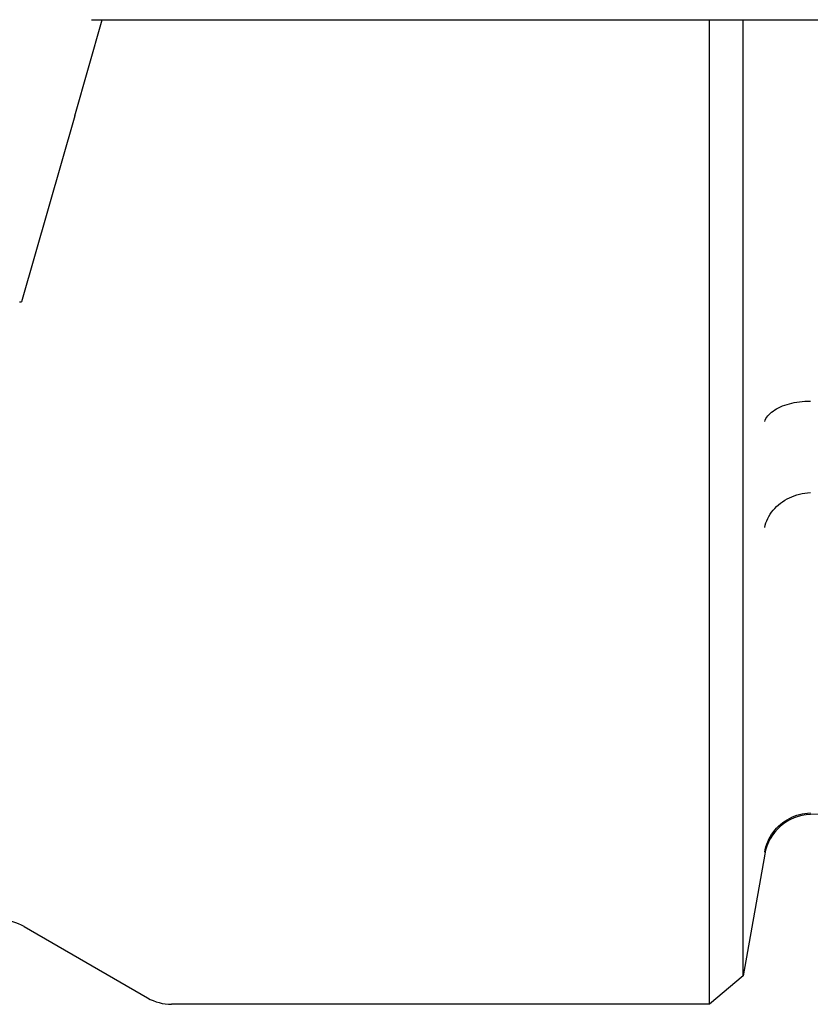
# Model space of a CAD drawing. Header units: millimetres. Extents: x 219 to 468, y 60 to 384.
# Tile 5 of 12: x 276 to 292, y 324 to 344. Entities that reach past the tile are written whole.
import ezdxf

# ---------------------------------------------------------------- set-up
doc = ezdxf.new("R2010")
doc.units = ezdxf.units.MM
doc.layers.add('DETAIL', color=2, linetype='Continuous')

msp = doc.modelspace()

# ---------------------------------------------------------------- linework, layer by layer
at = {"layer": 'DETAIL'}
for p, q in [((277.107, 342.256), (277.681, 344.256)), ((277.457, 344.256), (277.81, 344.256)), ((277.81, 344.256), (295.2, 344.252)), ((290.327, 323.76), (290.327, 344.253)), ((291.032, 324.351), (291.032, 344.253)), ((277.107, 342.256), (275.996, 338.384)), ((275.959, 338.384), (275.996, 338.384)), ((308.143, 328.26), (292.429, 327.711)), ((291.479, 326.885), (291.032, 324.351)), ((276.055, 325.376), (278.622, 323.894)), ((291.032, 324.351), (290.327, 323.76)), ((290.327, 323.76), (279.122, 323.76))]:
    msp.add_line(p, q, dxfattribs=at)
at = {"layer": 'DETAIL', "flags": 128}
for points in [[(291.479, 335.892), (291.49, 335.922), (291.504, 335.951), (291.522, 335.979), (291.542, 336.007), (291.566, 336.034), (291.592, 336.061), (291.621, 336.086), (291.653, 336.11), (291.688, 336.134), (291.725, 336.156), (291.764, 336.177), (291.806, 336.197), (291.849, 336.216), (291.895, 336.233), (291.943, 336.249), (291.992, 336.263), (292.043, 336.275), (292.095, 336.286), (292.149, 336.296), (292.203, 336.303), (292.259, 336.309), (292.315, 336.313), (292.371, 336.316), (292.429, 336.317)], [(291.479, 333.685), (291.49, 333.733), (291.504, 333.78), (291.522, 333.826), (291.542, 333.872), (291.566, 333.917), (291.592, 333.96), (291.621, 334.002), (291.653, 334.043), (291.688, 334.082), (291.725, 334.12), (291.764, 334.156), (291.806, 334.19), (291.849, 334.221), (291.895, 334.251), (291.943, 334.279), (291.992, 334.304), (292.043, 334.327), (292.095, 334.347), (292.149, 334.365), (292.203, 334.38), (292.259, 334.392), (292.315, 334.402), (292.371, 334.409), (292.429, 334.413)], [(291.479, 326.93), (291.49, 326.985), (291.504, 327.039), (291.522, 327.092), (291.542, 327.144), (291.566, 327.195), (291.592, 327.244), (291.621, 327.292), (291.653, 327.338), (291.688, 327.382), (291.725, 327.425), (291.764, 327.465), (291.806, 327.503), (291.849, 327.539), (291.895, 327.572), (291.943, 327.602), (291.992, 327.63), (292.043, 327.655), (292.095, 327.677), (292.149, 327.696), (292.203, 327.713), (292.259, 327.726), (292.315, 327.735), (292.371, 327.742), (292.429, 327.746)]]:
    msp.add_lwpolyline(points, dxfattribs=at)
at = {"layer": 'DETAIL'}
for centre, start, end in [((292.463, 326.711), 92, 170), ((275.555, 324.51), 60, 90), ((279.122, 324.76), 240, 270)]:
    msp.add_arc(centre, 1, start, end, dxfattribs=at)

doc.saveas('drawing.dxf')
